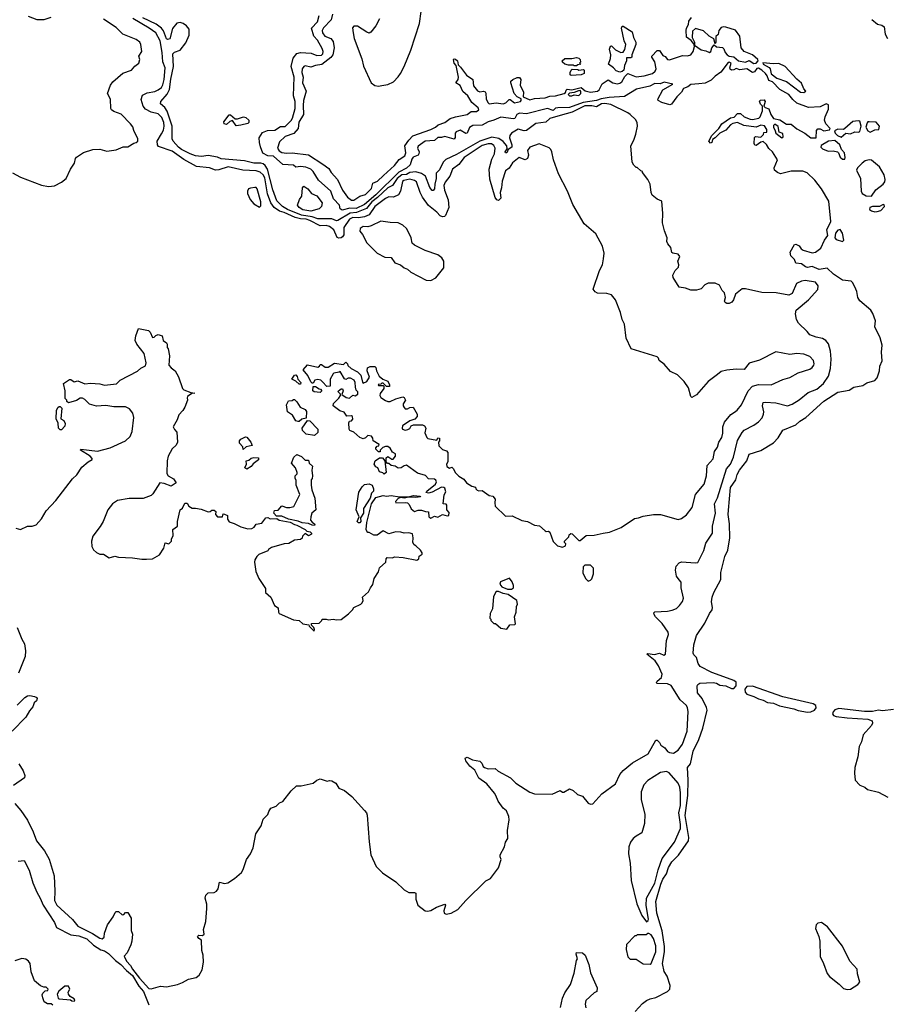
# Model space of a CAD drawing. Extents: x 2087054 to 2277909, y 548907 to 753496.
# Tile 202 of 256: x 2177157 to 2184592, y 641754 to 650197. Entities that reach past the tile are written whole.
import ezdxf

# ---------------------------------------------------------------- set-up
doc = ezdxf.new("R2010")
doc.units = 0

msp = doc.modelspace()

# ---------------------------------------------------------------- linework, layer by layer
at = {"layer": '0CON20XD'}
for points in [[(2177093.9, 648883.9), (2177165, 648846.7), (2177345, 648776.7), (2177405, 648766.7), (2177455, 648772.5), (2177516.1, 648803.9), (2177555.9, 648834.1), (2177594.1, 648915.9), (2177626.7, 648965), (2177636.7, 649005), (2177645, 649016.7), (2177705, 649058.8), (2177785, 649083.3), (2177845, 649086.2), (2177905, 649068.8), (2177985, 649081.2), (2178045, 649107.5), (2178085, 649107.5), (2178135, 649137.5), (2178157, 649143), (2178170, 649155), (2178170, 649175), (2178136.7, 649246.7), (2178126.7, 649276.7), (2178107.5, 649305), (2178026.4, 649386.4), (2177965, 649409.2), (2177944.4, 649424.4), (2177938.6, 649435), (2177937.1, 649515), (2177911.4, 649565), (2177934.6, 649635.4), (2177955, 649664), (2178043, 649737), (2178115.8, 649764.2), (2178145, 649797.5), (2178180, 649825), (2178186.7, 649855), (2178180, 649885), (2178203.8, 649925), (2178196.7, 649985), (2178186.7, 650005), (2178155, 650026.2), (2178043, 650073), (2177985, 650128.8), (2177875, 650200)], [(2177425, 650215.8), (2177364.3, 650195.7), (2177305.8, 650195.8), (2177233.3, 650225)], [(2179613.9, 648486.1), (2179565, 648487.9), (2179520.2, 648500.2), (2179425, 648542.6), (2179385, 648554.2), (2179340.6, 648585), (2179311, 648625), (2179283.6, 648703.6), (2179260.4, 648840.4), (2179245, 648866.5), (2179218.9, 648888.9), (2179185, 648901.6), (2179072.4, 648907.6), (2178945, 648933.7), (2178865, 648908.5), (2178836.2, 648906.2), (2178785, 648927.2), (2178675, 648938.1), (2178565, 648998.3), (2178465, 649070), (2178348.4, 649108.4), (2178338.2, 649125), (2178336.7, 649155), (2178372.1, 649217.9), (2178389.3, 649250.7), (2178396.3, 649285), (2178393.7, 649315), (2178375, 649358.5), (2178345, 649389.2), (2178284.5, 649404.5), (2178235, 649428.7), (2178215.3, 649455), (2178198, 649512), (2178210.3, 649549.7), (2178249.5, 649570.5), (2178315, 649581.3), (2178345.8, 649594.2), (2178373.6, 649615), (2178385, 649637.8), (2178397.3, 649685), (2178404.7, 649784.7), (2178384.8, 649834.8), (2178380.2, 649915), (2178362.2, 650015), (2178325, 650085.2), (2178268.8, 650125), (2178126.6, 650206.6)], [(2182891.4, 644265), (2182887.8, 644295), (2182878.1, 644315), (2182823.1, 644365), (2182745, 644486.4), (2182715, 644501.8), (2182624.6, 644504.6), (2182619.3, 644509.3), (2182625.8, 644525), (2182663.7, 644556.3), (2182670.3, 644585), (2182637, 644657), (2182608.8, 644698.8), (2182538.8, 644755), (2182545, 644761.2), (2182603.8, 644753.8), (2182645, 644764.7), (2182683.2, 644746.8), (2182697.8, 644755), (2182705.5, 644874.5), (2182724, 644925), (2182722, 644945), (2182669.5, 645019.5), (2182611.4, 645075), (2182600, 645095), (2182598.8, 645111.2), (2182605, 645118), (2182715, 645125.8), (2182755, 645134.2), (2182792.7, 645147.3), (2182817.9, 645172.1), (2182842.7, 645207.3), (2182850.8, 645235), (2182830.8, 645325), (2182832.7, 645372.7), (2182814.5, 645394.5), (2182790.9, 645425), (2182783.6, 645476.4), (2182788.6, 645511.4), (2182815, 645538.8), (2182835, 645548), (2182955, 645538), (2182975, 645542), (2183026.4, 645645), (2183042.8, 645707.2), (2183101.2, 645795), (2183100, 645855), (2183127.3, 645965), (2183117.5, 646045), (2183144.1, 646095.9), (2183221.7, 646345), (2183254.7, 646385), (2183280.5, 646445), (2183315, 646588.5), (2183355, 646658.1), (2183372.6, 646677.4), (2183455, 646720.6), (2183495, 646748.9), (2183525.9, 646784.1), (2183539.1, 646815), (2183540.5, 646835), (2183529.6, 646885), (2183536.4, 646913.6), (2183555, 646917.7), (2183645, 646911.1), (2183745, 646886.9), (2183785, 646898.9), (2183845, 646936.9), (2183921.1, 646998.9), (2183995, 647029.5), (2184052.4, 647077.6), (2184095, 647139.4), (2184114.7, 647205), (2184120.3, 647285), (2184113.6, 647353.6), (2184097.6, 647417.6), (2184074.5, 647444.5), (2184043.6, 647463.6), (2183990, 647475), (2183936.7, 647495), (2183913.9, 647523.9), (2183837.5, 647595), (2183822.5, 647625), (2183812.5, 647675), (2183820, 647705), (2183925.9, 647794.1), (2184005, 647882.5), (2184006.7, 647915), (2183986, 647945), (2183895, 647960.5), (2183863.3, 647955), (2183821.2, 647935), (2183785, 647850), (2183755, 647833.3), (2183645.9, 647855.9), (2183525, 647857.1), (2183385, 647889.4), (2183355, 647888.9), (2183297, 647843), (2183281.2, 647795), (2183266.7, 647775), (2183245, 647763.3), (2183225, 647763.3), (2183210.7, 647770.7), (2183203.6, 647783.6), (2183213.3, 647815), (2183203.6, 647853.6), (2183183.3, 647873.3), (2183159.7, 647919.7), (2183125, 647938.8), (2183062.7, 647937.3), (2183035.9, 647924.1), (2183005, 647890), (2182965, 647876.7), (2182915, 647877.5), (2182870, 647895), (2182814.1, 647904.1), (2182763.3, 647985), (2182761.2, 648005), (2182780, 648045), (2182810, 648075), (2182813.3, 648095), (2182803.3, 648125), (2182820, 648165), (2182805.9, 648185.9), (2182760, 648195), (2182751.7, 648201.7), (2182743.6, 648243.6), (2182716.7, 648275), (2182710, 648295), (2182711.2, 648325), (2182688, 648385), (2182672.5, 648455), (2182676.2, 648535), (2182665, 648640), (2182625, 648658), (2182582.7, 648692.7), (2182573.8, 648715), (2182567.5, 648785), (2182547.5, 648825), (2182500, 648885), (2182500, 648895), (2182485, 648900), (2182455, 648930), (2182445, 648930), (2182425, 648950), (2182412.5, 648975), (2182400, 649115), (2182426.2, 649165), (2182443.8, 649215), (2182457.7, 649282.3), (2182454, 649315), (2182440.3, 649340.3), (2182395.6, 649385), (2182375, 649397.1), (2182228.6, 649468.6), (2182177.9, 649477.9), (2182150, 649475), (2182105, 649449.7), (2182065, 649459.2), (2182005, 649458), (2181896.6, 649403.4), (2181795, 649374.5), (2181705, 649348), (2181670.9, 649319.1), (2181585, 649306), (2181505, 649247.8), (2181485, 649244.7), (2181435, 649256.7), (2181375.5, 649225), (2181361.2, 649205), (2181358.2, 649185), (2181379.4, 649125), (2181379.3, 649105), (2181346.8, 649083.2), (2181335, 649055.8), (2181325, 649054.3), (2181322.5, 649065), (2181339.7, 649090.3), (2181336.2, 649115), (2181303.5, 649153.5), (2181267.2, 649177.2), (2181208.7, 649188.7), (2181104.1, 649155.9), (2180905, 649041.5), (2180813.1, 648996.9), (2180791.2, 648975), (2180759.5, 648910.5), (2180730.5, 648879.5), (2180729.8, 648835), (2180718.1, 648785), (2180716.1, 648745), (2180705, 648732.5), (2180695, 648733.3), (2180675, 648756.4), (2180637.2, 648855), (2180605, 648877.3), (2180555, 648892.9), (2180505, 648885.9), (2180475, 648869.6), (2180435, 648866.1), (2180394.2, 648835), (2180355, 648774.7), (2180315, 648753.9), (2180227.5, 648672.5), (2180177.8, 648635), (2180133.7, 648576.3), (2180045.7, 648544.3), (2179992.5, 648537.5), (2179885, 648473.4), (2179875, 648472.5), (2179835, 648489.8), (2179715, 648487.7), (2179665, 648507.6), (2179575, 648519.8), (2179455, 648568.1), (2179411, 648595), (2179364.3, 648644.3), (2179327.4, 648737.4), (2179283, 648915), (2179263.3, 648945), (2179245, 648960), (2179225, 648967.4), (2179165, 648966.9), (2179085, 648985.5), (2178885, 649003.4), (2178855, 649019.2), (2178775, 649031.9), (2178716.9, 649023.1), (2178665, 649028.3), (2178619.1, 649045), (2178545, 649084.8), (2178519.6, 649105), (2178474.6, 649155), (2178463.9, 649175), (2178464.6, 649285), (2178422, 649412), (2178402.4, 649442.4), (2178364.4, 649475), (2178368.6, 649495), (2178422.8, 649557.2), (2178442.7, 649597.3), (2178453.6, 649686.4), (2178477.5, 649795), (2178471.5, 649905), (2178485, 649917.1), (2178535, 649935.8), (2178582.1, 649997.9), (2178610.4, 650065), (2178609.9, 650115), (2178587.7, 650145), (2178560.7, 650165), (2178535, 650171.3), (2178505, 650165.6), (2178469, 650121), (2178446.2, 650033.8), (2178425, 650027.4), (2178415, 650033.8), (2178391.7, 650101.7), (2178374.8, 650125), (2178328, 650158), (2178213.4, 650213.4)], [(2183238.4, 645991.6), (2183256.6, 646185), (2183299.8, 646250.2), (2183313.3, 646296.7), (2183332.8, 646335), (2183396.9, 646415), (2183415, 646470.8), (2183515, 646503.3), (2183625, 646567.1), (2183665, 646610), (2183704.4, 646675.6), (2183815, 646722.9), (2183851.4, 646755), (2183901.4, 646785), (2184055, 646926.2), (2184175, 647002.2), (2184275, 647020), (2184315, 647045.6), (2184390.7, 647059.3), (2184425, 647082.5), (2184495, 647104), (2184513.3, 647125), (2184533.3, 647185), (2184536.2, 647225), (2184557.7, 647272.3), (2184550, 647345), (2184557.5, 647405), (2184538.7, 647468.7), (2184494.2, 647564.2), (2184500.8, 647615), (2184476.3, 647676.3), (2184460, 647705), (2184365.8, 647785), (2184348.8, 647815), (2184339.2, 647865), (2184322.5, 647905), (2184303.1, 647943.1), (2184290, 647955), (2184215, 647964.3), (2184140, 648015), (2184085, 648066.7), (2184015, 648055.8), (2183955, 648080), (2183915, 648071.9), (2183897.9, 648077.9), (2183865, 648103.8), (2183815, 648110), (2183805, 648140), (2183771.7, 648171.7), (2183766.4, 648203.6), (2183805, 648270), (2183815, 648272.5), (2183826.2, 648266.2), (2183845, 648256.2), (2183862.3, 648232.3), (2183880.3, 648220.3), (2183955, 648197.1), (2183985, 648202.5), (2184031.7, 648238.3), (2184060.8, 648305), (2184091.2, 648345), (2184082.9, 648395), (2184115.6, 648465), (2184099.3, 648639.3), (2184037.3, 648747.3), (2183979.6, 648819.6), (2183912.4, 648882.4), (2183875, 648897.3), (2183775, 648898), (2183684.4, 648874.4), (2183657.5, 648885), (2183632.5, 648905), (2183630, 648925), (2183658, 648995), (2183615, 649063.3), (2183585, 649093.3), (2183565, 649127.5), (2183535, 649152.5), (2183515, 649147.5), (2183475, 649117.5), (2183465, 649120), (2183457.5, 649135), (2183462.5, 649187.5), (2183470, 649195), (2183515, 649190), (2183538.3, 649211.7), (2183541.7, 649228.3), (2183568.3, 649231.7), (2183567.5, 649255), (2183546.7, 649286.7), (2183515, 649293.3), (2183475, 649273.8), (2183368.6, 649288.6), (2183315, 649313.8), (2183275, 649306.2), (2183256.7, 649295), (2183215, 649250), (2183165, 649223.3), (2183125, 649183.8), (2183101.2, 649168.8), (2183095, 649142.5), (2183085, 649137.5), (2183070, 649155), (2183095, 649203.3), (2183155.8, 649264.2), (2183180, 649305), (2183254.1, 649355.9), (2183288, 649362), (2183315, 649392.5), (2183342.5, 649392.5), (2183372.5, 649365), (2183425, 649343.8), (2183445, 649341.2), (2183498.3, 649351.7), (2183510, 649365), (2183530, 649415), (2183530, 649455), (2183511.7, 649471.7), (2183503, 649497), (2183513, 649507), (2183545, 649510), (2183552.5, 649495), (2183540, 649455), (2183553, 649443), (2183585, 649432.5), (2183602.3, 649382.3), (2183625, 649350), (2183678.1, 649338.1), (2183735, 649300), (2183775, 649300), (2183825, 649260), (2183893.6, 649223.6), (2183945, 649183.3), (2183990, 649185), (2183993.6, 649246.4), (2184005, 649260), (2184025, 649260), (2184055, 649242.5), (2184105, 649252.5), (2184110, 649265), (2184073.3, 649303.3), (2184063.3, 649335), (2184068, 649365), (2184095, 649430), (2184095, 649466.2), (2184075, 649475.7), (2184025, 649450.6), (2183925, 649443.3), (2183825, 649481.4), (2183791.2, 649511.2), (2183755, 649555.6), (2183677.3, 649597.3), (2183615, 649662.5), (2183584.7, 649674.7), (2183570.7, 649715), (2183555.4, 649735), (2183523.3, 649765), (2183495, 649780.9), (2183481.1, 649778.9), (2183460, 649750), (2183445, 649742.9), (2183395, 649774.5), (2183335, 649765.4), (2183305, 649777.5), (2183284.4, 649765.6), (2183265, 649764.4), (2183252.7, 649772.7), (2183248.5, 649785), (2183262, 649825), (2183245, 649832.2), (2183235, 649830), (2183172.3, 649747.7), (2183125, 649713.3), (2183090.8, 649679.2), (2183037.3, 649652.7), (2182983, 649647), (2182915, 649640.6), (2182888.5, 649621.5), (2182852.1, 649607.9), (2182835.7, 649575), (2182794.3, 649535), (2182748.3, 649471.7), (2182735, 649466), (2182665, 649485.8), (2182636.2, 649505), (2182632.5, 649515), (2182673.8, 649595), (2182760, 649645), (2182685, 649661.6), (2182652.4, 649647.6), (2182605, 649649.8), (2182562.1, 649627.9), (2182450, 649600), (2182345, 649537.5), (2182215, 649529.5), (2182145, 649518.5), (2182105, 649504.3), (2181992.4, 649487.6), (2181875, 649442.9), (2181775, 649439.8), (2181753, 649437), (2181732.9, 649417.1), (2181685, 649435.5), (2181505, 649390.8), (2181444.3, 649395.7), (2181422.8, 649385), (2181405, 649350), (2181395, 649346.2), (2181285, 649361.5), (2181225, 649334.5), (2181175, 649322), (2181125, 649291), (2181045, 649290.7), (2181015, 649273.3), (2180995, 649223.3), (2180985, 649220.8), (2180935, 649248.1), (2180900.8, 649235), (2180892.7, 649222.7), (2180894.4, 649185.6), (2180885, 649172), (2180805, 649195.2), (2180775, 649185.2), (2180744.8, 649185.2), (2180715, 649161.5), (2180635, 649156), (2180575, 649112.9), (2180570.9, 649095), (2180584.6, 649065), (2180582.1, 649045), (2180575.3, 649034.7), (2180532, 649018), (2180520.7, 648999.3), (2180508, 648952), (2180475.5, 648924.5), (2180411.1, 648888.9), (2180212.6, 648695), (2180115, 648612.4), (2180045, 648577.3), (2179988.7, 648581.3), (2179923, 648563), (2179906, 648575), (2179900.5, 648605), (2179850.1, 648660.1), (2179825.3, 648725), (2179720.3, 648820.3), (2179673.5, 648895), (2179655, 648914.7), (2179613.1, 648933.1), (2179565, 648939), (2179525, 648932.2), (2179505, 648947.9), (2179415.4, 648955.4), (2179335, 649026.7), (2179285, 649028.6), (2179241.7, 649051.7), (2179224.1, 649105.9), (2179213.9, 649143.9), (2179211.4, 649185), (2179239.8, 649230.2), (2179282.6, 649247.4), (2179345, 649249.1), (2179395, 649281.8), (2179435, 649280.8), (2179486.7, 649333.3), (2179497.8, 649352.2), (2179521.5, 649435), (2179520.6, 649495), (2179505.7, 649545), (2179511, 649705), (2179486.5, 649795), (2179503.4, 649866.6), (2179534.2, 649905.8), (2179565, 649916.5), (2179658.6, 649908.6), (2179705, 649890.6), (2179745, 649893.9), (2179757.6, 649905), (2179759.4, 649925), (2179750.6, 649950.6), (2179710.7, 650020.7), (2179679.4, 650055), (2179660, 650125), (2179712.3, 650177.7), (2179726.8, 650233.2)], [(2179841.1, 650245), (2179828.2, 650195), (2179764.5, 650125.5), (2179752.6, 650105), (2179754, 650084), (2179775, 650054.4), (2179825, 650035.8), (2179845, 650010.8), (2179854.7, 649955), (2179843.3, 649895), (2179827.2, 649872.8), (2179747.7, 649812.3), (2179695, 649804.8), (2179655, 649789.3), (2179605, 649799.7), (2179593.6, 649795), (2179580, 649775), (2179578.6, 649745), (2179590.3, 649705), (2179583, 649655), (2179613.8, 649585), (2179590.8, 649505), (2179589.9, 649459.9), (2179592.6, 649385), (2179552.9, 649317.1), (2179545, 649262.7), (2179509, 649221), (2179433.7, 649196.3), (2179385, 649150.6), (2179367.5, 649095), (2179382.1, 649072.1), (2179405, 649058.6), (2179445, 649051.6), (2179495, 649056.2), (2179635, 649038.2), (2179758.8, 648958.8), (2179810.1, 648920.1), (2179830, 648885), (2179884.2, 648825), (2179927.4, 648735), (2179969.4, 648675), (2180005, 648647.9), (2180025, 648648.6), (2180075, 648683.7), (2180125, 648697.4), (2180175, 648749.6), (2180186.5, 648795), (2180226.7, 648813.3), (2180279.6, 648860.4), (2180371.2, 648945), (2180413.1, 648996.9), (2180460.3, 649029.7), (2180468.8, 649055), (2180462.2, 649115), (2180495.9, 649165), (2180530.4, 649199.6), (2180685.7, 649255), (2180725, 649274.7), (2180746, 649294), (2180805, 649313.8), (2180850.9, 649349.1), (2180895, 649364.6), (2180995, 649384.7), (2181031.3, 649408.7), (2181075, 649410.7), (2181095.5, 649425), (2181090.9, 649440.9), (2181035, 649487.1), (2181003.1, 649545), (2180960.2, 649580.2), (2180935, 649632), (2180897.5, 649655), (2180918.8, 649685), (2180922, 649705), (2180902.5, 649805), (2180883.3, 649825), (2180880, 649855), (2180885, 649860), (2180895, 649857.5), (2180912.5, 649845), (2180918.3, 649808.3), (2180940, 649790), (2180990.3, 649720.3), (2181043.8, 649685), (2181050, 649630), (2181085, 649587.5), (2181105, 649576.7), (2181135, 649582.5), (2181149.3, 649579.3), (2181156.1, 649566.1), (2181159.2, 649515), (2181175, 649482.5), (2181185, 649476), (2181245, 649483.3), (2181305, 649475.3), (2181327.2, 649482.8), (2181355, 649511.4), (2181365, 649512.9), (2181402.5, 649485), (2181454.2, 649495), (2181460, 649505), (2181458, 649518), (2181424.4, 649534.4), (2181398.8, 649565), (2181371.2, 649655), (2181371.7, 649668.3), (2181387.5, 649685), (2181425, 649701.2), (2181445, 649700), (2181456.7, 649685), (2181452, 649635), (2181478.8, 649575), (2181476.7, 649535), (2181535, 649510.2), (2181575, 649519.7), (2181665, 649525.3), (2181705, 649540.3), (2181753.3, 649545), (2181827.1, 649562.9), (2181838.8, 649571.2), (2181846.4, 649593.6), (2181855, 649600), (2181895, 649596.2), (2181975, 649616.2), (2182008, 649588), (2182055, 649576.4), (2182115, 649585.2), (2182128.9, 649595), (2182154.6, 649645.4), (2182205, 649680), (2182244.8, 649654.8), (2182285, 649647), (2182305, 649651.1), (2182322.9, 649665), (2182349.4, 649710.6), (2182375, 649734), (2182445, 649706), (2182515.5, 649714.5), (2182585.5, 649734.5), (2182607.8, 649755), (2182618.8, 649775), (2182605.8, 649835), (2182580, 649875), (2182580, 649885), (2182625, 649933.3), (2182645, 649932.5), (2182675, 649890), (2182695, 649880), (2182715.9, 649855.9), (2182731.2, 649851.2), (2182845, 649890.8), (2182885.7, 649885.7), (2182915, 649895.5), (2182935.2, 649924.8), (2182947, 649967), (2182940, 649990), (2182919.1, 650019.1), (2182878.1, 650048.1), (2182874.4, 650105), (2182876.7, 650125), (2182895.6, 650155), (2182899.2, 650185), (2182921.2, 650215)], [(2180242.5, 650205), (2180212.5, 650145), (2180169.3, 650090.7), (2180155, 650082.5), (2180135, 650090), (2180055, 650142.5), (2180025, 650140), (2180013, 650127), (2180018, 650085), (2180025.6, 650035), (2180091.5, 649861.5), (2180106.8, 649796.8), (2180171.2, 649655), (2180205, 649631.2), (2180235, 649628)], [(2180235, 649628), (2180265, 649633.8), (2180315, 649642), (2180365, 649664), (2180405, 649707.5), (2180425, 649734.4), (2180454.6, 649795), (2180513.6, 649935), (2180588, 650165), (2180601.7, 650268.3)], [(2184469.2, 650199.2), (2184517.4, 650157.4), (2184555, 650149.3), (2184575, 650134.5), (2184583.7, 650073.7), (2184603.6, 650035)], [(2182305, 649747.5), (2182275, 649757.5), (2182253, 649783), (2182210, 649815), (2182226.2, 649865), (2182228.8, 649895), (2182218, 649945), (2182225, 649970), (2182235, 649972.5), (2182267.5, 649937.5), (2182315, 649916.7), (2182335, 649917.5), (2182350, 649940), (2182358, 649985), (2182344, 650015), (2182320, 650125), (2182325, 650140), (2182335, 650142.5), (2182413, 650093), (2182423.6, 650043.6), (2182443.3, 650005), (2182443.3, 649985), (2182410, 649895), (2182410, 649875), (2182401.7, 649868.3), (2182361.7, 649868.3), (2182362.5, 649845), (2182346.2, 649805), (2182340, 649765), (2182325, 649752.5), (2182305, 649747.5)], [(2183455, 649822), (2183475, 649824.5), (2183494.2, 649845), (2183490, 649855), (2183444.6, 649894.6), (2183373.8, 649925), (2183346, 649955), (2183335.5, 650055.5), (2183297.8, 650107.8), (2183215, 650132.9), (2183195, 650136), (2183175, 650130), (2183156.2, 650105), (2183150.7, 650069.3), (2183128.3, 650051.7), (2183130, 650005), (2183125, 649990), (2183111.7, 650031.7), (2183073.3, 650055), (2183025, 650100), (2182955, 650122.5), (2182930.5, 650099.5), (2182926.7, 650045), (2182946.2, 650005), (2182947.5, 649977.5), (2183005, 649936.9), (2183045, 649930.8), (2183075, 649916.2), (2183087.5, 649925), (2183094.1, 649955.9), (2183115, 649980), (2183134.3, 649964.3), (2183187.9, 649957.9), (2183198.2, 649948.2), (2183208.5, 649915), (2183225.5, 649895), (2183245, 649884.7), (2183285, 649878.2), (2183325, 649843.3), (2183385, 649832), (2183415, 649845.5), (2183455, 649822)], [(2181935, 649800), (2181915, 649800), (2181905, 649807.5), (2181865, 649806.7), (2181835, 649816.7), (2181813.6, 649833.6), (2181812.5, 649845), (2181835, 649862.5), (2181895, 649862.5), (2181935, 649873.3), (2181955, 649866.7), (2181966.7, 649855), (2181967.5, 649832.5), (2181960, 649825), (2181970, 649815), (2181945, 649810), (2181935, 649800)], [(2181888.3, 649718.3), (2181880, 649725), (2181880, 649745), (2181887, 649763), (2181898.3, 649771.7), (2181945, 649770), (2181955, 649762.5), (2181995, 649770), (2182000, 649765), (2182000, 649735), (2181975, 649723.8), (2181888.3, 649718.3)], [(2183885, 649573.1), (2183902.5, 649585), (2183884.1, 649604.1), (2183865, 649652.5), (2183825, 649687.5), (2183725, 649796.7), (2183670.7, 649820.7), (2183625, 649818.8), (2183532.9, 649827.1), (2183536.7, 649815), (2183587.4, 649787.4), (2183595.5, 649775.5), (2183603.8, 649733.8), (2183652.9, 649695), (2183737.1, 649667.1), (2183855, 649575.6), (2183885, 649573.1)], [(2181895, 649543.8), (2181915, 649553.6), (2181955, 649548), (2181971.5, 649565), (2181972, 649582), (2181965, 649588.8), (2181952.3, 649587.7), (2181915, 649571.2), (2181874.1, 649565.9), (2181863.3, 649555), (2181875, 649544.6), (2181895, 649543.8)], [(2179015, 649287.5), (2178981.7, 649331.7), (2178960, 649325), (2178931.7, 649298.3), (2178910, 649305), (2178908.3, 649321.7), (2178955, 649380), (2178965, 649380), (2179005, 649347.5), (2179025, 649347.5), (2179077, 649363), (2179097, 649357), (2179122.5, 649335), (2179122.5, 649315), (2179115, 649307.5), (2179055, 649293.3), (2179015, 649287.5)], [(2183695, 649182.5), (2183707, 649193), (2183705, 649220), (2183671.7, 649231.7), (2183665, 649280), (2183635, 649300), (2183625, 649290), (2183623.3, 649275), (2183640, 649245), (2183643, 649223), (2183695, 649182.5)], [(2184205, 649190), (2184245, 649222.5), (2184285, 649217.5), (2184323.6, 649236.4), (2184355, 649233.3), (2184365, 649238.8), (2184377.9, 649285), (2184365, 649325.8), (2184349.7, 649330.3), (2184305, 649322.5), (2184237.7, 649262.3), (2184223.9, 649256.1), (2184175, 649259.2), (2184147.5, 649245), (2184153.9, 649223.9), (2184173.6, 649203.6), (2184205, 649190)], [(2184455, 649232.9), (2184495, 649251.2), (2184527.5, 649255), (2184532.5, 649285), (2184505, 649317.5), (2184445, 649321.2), (2184435, 649320), (2184428.8, 649311.2), (2184418, 649275), (2184435, 649244), (2184455, 649232.9)], [(2179785, 645057.5), (2179805, 645050), (2179845, 645057.5), (2179875, 645050), (2179915, 645052.5), (2179979.3, 645100.7), (2180012.5, 645135), (2180023.6, 645156.4), (2180082.5, 645185), (2180095, 645197.5), (2180102.5, 645215), (2180097.5, 645245), (2180150.7, 645289.3), (2180166.7, 645325), (2180187.7, 645352.3), (2180196.7, 645405), (2180235, 645462.5), (2180244.1, 645495.9), (2180297.5, 645545), (2180302.5, 645575), (2180310, 645585), (2180353, 645583), (2180375, 645590), (2180445.8, 645585.8), (2180565, 645563.3), (2180580, 645575), (2180583.6, 645596.4), (2180610, 645615), (2180610, 645625), (2180595, 645647.5), (2180556.4, 645686.4), (2180540, 645695), (2180530, 645715), (2180532.5, 645755), (2180527, 645787), (2180495, 645796.7), (2180455, 645793.3), (2180427, 645803), (2180385, 645805.8), (2180325, 645788.8), (2180275, 645812.5), (2180225, 645777.5), (2180195, 645777.5), (2180155, 645800), (2180145, 645800), (2180135, 645810), (2180130, 645825), (2180133.8, 645885), (2180176.1, 646043.9), (2180211.2, 646098.8), (2180274, 646116), (2180305, 646112), (2180343.6, 646116.4), (2180415, 646106.2), (2180505, 646106.7), (2180535, 646115.6), (2180591.7, 646111.7), (2180595, 646104), (2180555, 646098.8), (2180495, 646103.3), (2180455, 646094), (2180425, 646100), (2180405, 646090), (2180380, 646065), (2180385, 646052.5), (2180465, 646057.5), (2180483.3, 646053.3), (2180499.1, 646039.1), (2180515, 646002.5), (2180545, 645980), (2180575, 645990), (2180605, 645990), (2180638.3, 645978.3), (2180665, 645977.5), (2180666.2, 645935), (2180685, 645922.5), (2180715, 645938.8), (2180745, 645930), (2180785, 645952.5), (2180825, 645942.5), (2180840, 645945), (2180841.7, 645971.7), (2180822.5, 645995), (2180822.5, 646035), (2180815, 646042.5), (2180790, 646045), (2180798.3, 646121.7), (2180813, 646147), (2180805, 646180), (2180795, 646186.7), (2180775, 646187.5), (2180695, 646146.2), (2180665, 646138), (2180645, 646142.5), (2180648.8, 646155), (2180725, 646213.8), (2180732, 646235), (2180727.3, 646247.3), (2180715, 646256.7), (2180665, 646258.8), (2180638.3, 646288.3), (2180569.3, 646309.3), (2180475, 646377.5), (2180455, 646372.5), (2180430, 646355), (2180405, 646352.5), (2180377, 646367), (2180343, 646373), (2180325, 646390), (2180311.7, 646391.7), (2180300, 646405), (2180301.7, 646438.3), (2180315, 646450), (2180348.3, 646428.3), (2180361.7, 646428.3), (2180382.5, 646455), (2180380, 646475), (2180355, 646487.5), (2180335, 646522.5), (2180315, 646537.5), (2180295, 646537.5), (2180271.7, 646528.3), (2180250, 646505), (2180248.3, 646491.7), (2180235, 646490), (2180213, 646513), (2180212.5, 646525), (2180225, 646540), (2180238.3, 646541.7), (2180240, 646555), (2180190, 646585), (2180187, 646607), (2180176.4, 646626.4), (2180145, 646632.5), (2180125, 646612.5), (2180105, 646602.5), (2180073.9, 646613.9), (2180025, 646660), (2179990, 646675), (2179982.5, 646685), (2179980.7, 646739.3), (2179987, 646753), (2180002.5, 646757.5), (2180015, 646770), (2180012.5, 646795), (2180005, 646800), (2179965, 646797.5), (2179940.7, 646830.7), (2179903.9, 646843.9), (2179847.5, 646885), (2179850, 646905), (2179895, 646950), (2179910, 646975), (2179910, 646985), (2179890, 647005), (2179892.5, 647015), (2179915, 647032.5), (2179925, 647032.5), (2179933.3, 647015), (2179921.7, 646981.7), (2179957.9, 646957.9), (2179987.5, 646952.5), (2180015, 646976), (2180035, 646972.5), (2180057.5, 646985), (2180057.5, 647005), (2180045, 647020), (2180036.7, 647045), (2180035.8, 647085), (2180025.5, 647105.5), (2179995, 647123.1), (2179975.8, 647124.2), (2179955, 647112.5), (2179945, 647117.5), (2179905, 647180), (2179897, 647173), (2179853, 647167), (2179845, 647160), (2179820, 647115), (2179820, 647055), (2179791.7, 647051.7), (2179755, 647090), (2179740, 647105), (2179715, 647112.5), (2179690, 647105), (2179675, 647080), (2179665, 647080), (2179655, 647090), (2179630, 647145), (2179590, 647195), (2179625, 647237.5), (2179715, 647217.5), (2179730, 647225), (2179735, 647240), (2179745, 647240), (2179778.3, 647218.3), (2179803, 647217), (2179858.3, 647251.7), (2179935, 647240), (2179955, 647260), (2179970, 647245), (2179971.7, 647231.7), (2180000, 647205), (2180055, 647177.5), (2180085, 647147.5), (2180098.3, 647088.3), (2180105, 647080), (2180136.4, 647093.6), (2180159.3, 647130.7), (2180138.8, 647185), (2180140, 647210), (2180165, 647222), (2180203.6, 647223.6), (2180212.5, 647215), (2180217.5, 647185), (2180240.7, 647140.7), (2180273, 647113), (2180315, 647097.5), (2180330, 647065), (2180328.3, 647051.7), (2180305, 647050), (2180275, 647080), (2180265, 647080), (2180255, 647070), (2180231.7, 647068.3), (2180235, 647060), (2180275, 647060), (2180280, 647055), (2180280, 647035), (2180248.3, 646991.7), (2180247.5, 646975), (2180256.4, 646956.4), (2180295, 646930), (2180315, 646923.3), (2180335, 646923.3), (2180383, 646947), (2180445, 646962.5), (2180456.4, 646956.4), (2180466.7, 646935), (2180448.3, 646901.7), (2180447.5, 646885), (2180455, 646870), (2180465, 646860), (2180485, 646860), (2180505, 646872.5), (2180533.6, 646873.6), (2180567.5, 646815), (2180567, 646793), (2180548.3, 646771.7), (2180503.3, 646756.7), (2180440, 646715), (2180437.5, 646695), (2180442.5, 646685), (2180465, 646676.7), (2180487.7, 646682.3), (2180505, 646692.5), (2180517, 646713), (2180535, 646722.5), (2180611.7, 646721.7), (2180630, 646715), (2180642.5, 646695), (2180633.6, 646653.6), (2180650, 646615), (2180660, 646605), (2180735, 646590), (2180745, 646610), (2180758.3, 646608.3), (2180760, 646585), (2180750, 646575), (2180751.7, 646541.7), (2180785, 646510), (2180818.3, 646498.3), (2180830, 646485), (2180830, 646405), (2180817.5, 646385), (2180822.5, 646365), (2180845, 646352.5), (2180865, 646360), (2180880, 646345), (2180893.9, 646313.9), (2180923.6, 646283.6), (2180966.4, 646256.4), (2180990, 646225), (2181035, 646197.5), (2181068.3, 646188.3), (2181070, 646175), (2181083, 646163), (2181095, 646157.5), (2181125, 646160), (2181185, 646117.5), (2181215, 646110), (2181237.5, 646085), (2181232.5, 646055), (2181236.7, 646025), (2181325, 645940), (2181381.7, 645941.7), (2181465, 645902.5), (2181515, 645892.5), (2181575, 645863.3), (2181617, 645857), (2181665, 645813.3), (2181675, 645807.5), (2181695, 645810), (2181705, 645802.5), (2181735, 645722.5), (2181770, 645685), (2181813.9, 645673.9), (2181840, 645685), (2181841.7, 645701.7), (2181830, 645715), (2181830, 645725), (2181868.3, 645761.7), (2181871.7, 645778.3), (2181885, 645790), (2181898.3, 645788.3), (2181955, 645730), (2181965, 645730), (2182016.1, 645773.9), (2182085, 645777.5), (2182163, 645793), (2182217.3, 645802.7), (2182317.7, 645842.3), (2182430.5, 645919.5), (2182465, 645923.8), (2182505, 645940), (2182596.1, 645953.9), (2182655, 645952.9), (2182805, 645910.8), (2182835, 645920.8), (2182878.7, 645951.3), (2182926.5, 646015), (2182954, 646126), (2183029.4, 646215), (2183050, 646285), (2183055.5, 646374.5), (2183107.9, 646432.1), (2183117.3, 646495), (2183145, 646532), (2183156.2, 646573.8), (2183181.4, 646615), (2183189.2, 646650.8), (2183189.1, 646705), (2183203.8, 646746.2), (2183258.1, 646811.9), (2183288.7, 646831.3), (2183313, 646847), (2183350.6, 646895), (2183406.9, 647013.1), (2183445, 647053.3), (2183495, 647069.5), (2183605, 647065.6), (2183705, 647110), (2183765, 647127.8), (2183835, 647169.5), (2183935, 647198.9), (2183956.1, 647213.9), (2183971.4, 647235), (2183974.2, 647245.8), (2183966.9, 647275), (2183937.2, 647307.2), (2183885, 647330), (2183825, 647334.3), (2183765, 647325.8), (2183645, 647347.5), (2183505, 647276.2), (2183415, 647250), (2183373.9, 647196.1), (2183305, 647201.2), (2183225, 647190), (2183175, 647179.2), (2183144, 647155), (2183064.5, 647095.5), (2182965, 646980), (2182925, 646957.5), (2182913.8, 646965), (2182895, 647040), (2182857.5, 647095), (2182800.5, 647150.5), (2182740.5, 647180.5), (2182685, 647242.5), (2182642.5, 647275), (2182637.5, 647295), (2182627.5, 647305), (2182404.3, 647374.3), (2182360, 647465), (2182345.7, 647585), (2182325.9, 647625.9), (2182312, 647685), (2182270, 647795), (2182235, 647836), (2182195, 647848), (2182115, 647852.5), (2182093.2, 647863.2), (2182076.7, 647885), (2182131.4, 648045), (2182156.4, 648093.6), (2182166.9, 648145), (2182172.2, 648195), (2182157.1, 648255), (2182099.5, 648359.5), (2181999.2, 648445), (2181903.1, 648613.1), (2181855.6, 648725), (2181780, 648875), (2181735.5, 648995.5), (2181723.1, 649065), (2181714.5, 649084.5), (2181698.9, 649098.9), (2181615, 649131.5), (2181532.5, 649105), (2181512.9, 649075), (2181522, 649035), (2181514.1, 649005.9), (2181495, 648993.8), (2181442.5, 649015), (2181385, 648968.9), (2181355.7, 648924.3), (2181325, 648900), (2181296.8, 648813.2), (2181290.9, 648755), (2181279.7, 648715), (2181284, 648665), (2181265, 648645.4), (2181250.6, 648650.6), (2181235, 648671.2), (2181189.4, 648829.4), (2181184.7, 648915), (2181209, 649001), (2181230.9, 649045), (2181235.6, 649095.6), (2181225, 649118.5), (2181203.5, 649133.5), (2181175, 649132.2), (2181125, 649117.1), (2180968.9, 649015), (2180924.8, 648955.2), (2180869.6, 648915), (2180846.4, 648855), (2180806.3, 648803.7), (2180796.8, 648775), (2180801.6, 648735), (2180832.4, 648652.4), (2180838.9, 648585), (2180811.1, 648518.9), (2180801.4, 648508.6), (2180785, 648505.4), (2180765, 648513.9), (2180735, 648546.5), (2180663.4, 648603.4), (2180612.3, 648675), (2180591.8, 648715), (2180560.3, 648805), (2180545, 648817.6), (2180505, 648828.7), (2180452.8, 648817.2), (2180441.9, 648808.1), (2180423.4, 648725), (2180405.7, 648694.3), (2180365.4, 648675.4), (2180325, 648676.9), (2180295, 648663.3), (2180205, 648593.6), (2180155, 648522.9), (2180115, 648506.3), (2180065, 648497.8), (2180015, 648501.7), (2179985.8, 648485), (2179937.4, 648415), (2179936.8, 648353.2), (2179926.7, 648333.3), (2179915, 648326.7), (2179895, 648322.9), (2179879.5, 648329.5), (2179851, 648395), (2179815, 648424.5), (2179785, 648432.2), (2179735, 648429.1), (2179647.2, 648475), (2179613.9, 648486.1)], [(2184235, 649000), (2184240, 649015), (2184233.3, 649055), (2184207.5, 649085), (2184193, 649123), (2184150.7, 649160.7), (2184095, 649156.2), (2184033, 649117), (2184030, 649105), (2184045, 649090), (2184080, 649075), (2184095, 649070), (2184135, 649073.3), (2184173.6, 649063.6), (2184182.5, 649055), (2184195, 649017.5), (2184215, 649000), (2184235, 649000)], [(2184465, 648684.5), (2184503.3, 648736.7), (2184565.8, 648785), (2184580, 648805), (2184582.9, 648825), (2184573.1, 648865), (2184534, 648935), (2184465, 648993.3), (2184446, 648996), (2184412, 648985), (2184385, 648967.3), (2184346.2, 648925), (2184337.9, 648905), (2184370.5, 648835), (2184377.8, 648725), (2184385, 648706), (2184420, 648685), (2184465, 648684.5)], [(2179215, 648590), (2179225, 648600), (2179225.7, 648635), (2179195, 648747.5), (2179185, 648757.5), (2179175, 648757.5), (2179137, 648753), (2179120, 648745), (2179110, 648725), (2179112.5, 648705), (2179133.9, 648653.9), (2179165, 648617.5), (2179215, 648590)], [(2179655, 648554.6), (2179586.7, 648565), (2179554.2, 648585), (2179541.2, 648605), (2179556.7, 648655), (2179576.4, 648683.6), (2179582.5, 648755), (2179595, 648768.8), (2179630, 648745), (2179660, 648705), (2179705.9, 648685.9), (2179753.3, 648625), (2179746.2, 648595), (2179725, 648576.2), (2179655, 648554.6)], [(2184495, 648550), (2184515, 648552.5), (2184545, 648560), (2184577.5, 648595), (2184575, 648610), (2184565, 648612.5), (2184534.1, 648595.9), (2184472.5, 648595), (2184452, 648585), (2184449.3, 648569.3), (2184465, 648556.7), (2184495, 648550)], [(2180685, 647960), (2180726.4, 647983.6), (2180795, 648070), (2180797, 648127), (2180777.5, 648155), (2180745, 648180), (2180635, 648218.8), (2180544.3, 648264.3), (2180525, 648280), (2180516, 648325), (2180494, 648375), (2180475.7, 648405), (2180445, 648436), (2180404.5, 648454.5), (2180335, 648456.5), (2180255, 648470), (2180171.1, 648428.9), (2180145, 648420.9), (2180105, 648422.9), (2180076.7, 648405), (2180075, 648382.5), (2180098.8, 648355), (2180134.2, 648284.2), (2180224.2, 648194.2), (2180289.5, 648159.5), (2180345, 648157.5), (2180375, 648112.5), (2180425, 648093.3), (2180455, 648070), (2180485, 648056.7), (2180511.7, 648031.7), (2180645, 647962.5), (2180685, 647960)], [(2184215, 648293.8), (2184228.8, 648305), (2184217.5, 648365), (2184195, 648397.5), (2184175, 648393.3), (2184155, 648367.5), (2184150, 648325), (2184162.3, 648312.3), (2184215, 648293.8)], [(2177125, 645836.7), (2177165, 645824), (2177225, 645852.5), (2177265, 645853.3), (2177297.5, 645865), (2177343.6, 645916.4), (2177384.2, 645985.8), (2177465.5, 646074.5), (2177611.2, 646258.8), (2177647.5, 646295), (2177690.9, 646359.1), (2177743.3, 646405), (2177780, 646425), (2177780, 646435), (2177760, 646455), (2177677.5, 646505), (2177680, 646515), (2177825, 646498), (2177933.9, 646526.1), (2178065, 646586.7), (2178105, 646623.3), (2178122, 646665), (2178136, 646785), (2178127.5, 646822.5), (2178099.3, 646859.3), (2178065, 646877.5), (2177965, 646877.5), (2177895, 646887.5), (2177815, 646882.5), (2177755, 646900), (2177715, 646940), (2177695, 646950), (2177675, 646950), (2177645, 646930), (2177575, 646910), (2177561.7, 646921.7), (2177560, 646935), (2177548.3, 646948.3), (2177546.7, 647015), (2177531.7, 647078.3), (2177585, 647112.5), (2177595, 647112.5), (2177625, 647090), (2177655, 647100), (2177715, 647073.8), (2177765, 647080), (2177845, 647073.8), (2177885, 647063.8), (2177986.4, 647073.6), (2178020, 647105), (2178168.3, 647181.7), (2178195, 647207.5), (2178235, 647227.5), (2178241.2, 647255), (2178223.8, 647335), (2178161.2, 647415), (2178146.2, 647445), (2178152.5, 647485), (2178175, 647550), (2178260.7, 647530.7), (2178276.2, 647516.2), (2178295, 647472.5), (2178310, 647475), (2178325, 647490), (2178345, 647497.5), (2178380, 647485), (2178387.5, 647445), (2178416.4, 647426.4), (2178422.5, 647415), (2178422.5, 647385), (2178430, 647375), (2178443.3, 647315), (2178437.5, 647235), (2178455, 647212.5), (2178490, 647185), (2178520, 647135), (2178552.5, 647035), (2178564.1, 647024.1), (2178625, 647000), (2178660, 646995), (2178635, 646990), (2178597.5, 646965), (2178592.5, 646955), (2178597, 646933), (2178572.5, 646875), (2178557.5, 646845), (2178521.7, 646808.3), (2178506.7, 646765), (2178473.9, 646706.1), (2178483.9, 646683.9), (2178505, 646660), (2178510, 646575), (2178500.7, 646549.3), (2178465, 646517.5), (2178431.2, 646455), (2178422, 646415), (2178418.8, 646305), (2178431.2, 646285), (2178475, 646259.2), (2178500, 646225), (2178455, 646196.7), (2178395, 646220), (2178360, 646225), (2178299.5, 646130.5), (2178283.6, 646116.4), (2178215, 646091.2), (2178095, 646090), (2177995, 646074), (2177953.8, 646045), (2177914, 645995), (2177874.2, 645895), (2177847.9, 645852.1), (2177785, 645767.5), (2177773.3, 645725), (2177775, 645680), (2177790.7, 645650.7), (2177815, 645627.5), (2177845, 645612.5), (2177875, 645612.5), (2177925, 645581.2), (2177973.6, 645596.4), (2178005, 645588), (2178123.6, 645583.6), (2178205, 645570), (2178245, 645570), (2178296.4, 645573.6), (2178355, 645607.5), (2178392.5, 645665), (2178405, 645710), (2178435, 645702.5), (2178460, 645725), (2178458.3, 645741.7), (2178472.5, 645775), (2178470, 645825), (2178510, 645855), (2178511.2, 645895), (2178533.3, 645995), (2178553, 646007), (2178575, 646050), (2178595, 646050), (2178607.5, 646025), (2178637, 646007), (2178665, 646008.8), (2178715, 646000), (2178775, 645977.5), (2178791.7, 645978.3), (2178805, 645990), (2178825, 645990), (2178838.3, 645978.3), (2178837.5, 645955), (2178855, 645934), (2178897, 645933), (2178901.7, 645958.3), (2178915, 645957.5), (2178940, 645945), (2178940, 645915), (2178955, 645891.2), (2178998, 645878), (2179055, 645848.8), (2179115, 645831.2), (2179147.7, 645832.3), (2179167.5, 645845), (2179185, 645870), (2179235, 645880), (2179270, 645925), (2179285, 645926.7), (2179305, 645917.5), (2179361.7, 645918.3), (2179384.2, 645904.2), (2179478, 645888), (2179515, 645866.7), (2179535, 645863.3), (2179606.1, 645826.1), (2179621.7, 645811.7), (2179650, 645805), (2179660, 645795), (2179660, 645785), (2179635, 645770), (2179605, 645790), (2179583, 645767), (2179579.3, 645750.7), (2179565, 645740), (2179515, 645733.8), (2179465, 645703.8), (2179425, 645702.5), (2179318.3, 645671.7), (2179292.5, 645655), (2179285, 645643.3), (2179209.3, 645610.7), (2179192.5, 645595), (2179173.3, 645565), (2179170, 645545), (2179183.8, 645465), (2179210, 645405), (2179265, 645320), (2179266.7, 645285), (2179311.2, 645245), (2179343.6, 645173.6), (2179375, 645152.5), (2179376.7, 645115), (2179382.5, 645105), (2179505, 645049.2), (2179555.7, 645045.7), (2179585, 645016.2), (2179638.3, 645008.3), (2179640, 644995), (2179683, 644953), (2179687, 644967), (2179680, 644985), (2179660, 645005), (2179661.7, 645018.3), (2179727, 645023), (2179750, 645045), (2179753, 645057), (2179785, 645057.5)], [(2179565, 647070), (2179555, 647070), (2179526.7, 647096.7), (2179492.5, 647115), (2179515, 647147.5), (2179525, 647150), (2179537, 647137), (2179543.3, 647113.3), (2179567.5, 647085), (2179565, 647070)], [(2179735, 647000), (2179682.5, 647005), (2179672.5, 647015), (2179675, 647050), (2179695, 647050), (2179725, 647030), (2179738.3, 647028.3), (2179750, 647015), (2179735, 647000)], [(2179545, 646750), (2179527, 646757), (2179496.7, 646805), (2179453.9, 646833.9), (2179447, 646893), (2179461.7, 646928.3), (2179495, 646930), (2179505, 646940), (2179515, 646940), (2179535, 646920), (2179564.1, 646874.1), (2179605, 646853.3), (2179618.3, 646838.3), (2179615, 646780), (2179578.3, 646771.7), (2179555, 646752.5), (2179545, 646750)], [(2177515, 646680), (2177505, 646680), (2177490, 646695), (2177487, 646737), (2177470, 646775), (2177471.2, 646845), (2177485, 646872.5), (2177495, 646880), (2177505, 646880), (2177517.5, 646865), (2177510, 646775), (2177535, 646760), (2177546.7, 646735), (2177545, 646710), (2177515, 646680)], [(2179685, 646632.5), (2179615, 646644), (2179582.5, 646675), (2179580, 646695), (2179625, 646760), (2179646.4, 646756.4), (2179713.8, 646685), (2179713.6, 646656.4), (2179685, 646632.5)], [(2179075, 646510), (2179070, 646535), (2179042.5, 646565), (2179042.5, 646585), (2179055, 646600), (2179095, 646620), (2179105.9, 646615.9), (2179140, 646575), (2179150, 646545), (2179100, 646535), (2179075, 646510)], [(2179105, 646343.8), (2179087.5, 646355), (2179102.5, 646385), (2179100, 646415), (2179121.7, 646418.3), (2179143.8, 646436.2), (2179165, 646443.3), (2179205, 646440), (2179206.4, 646423.6), (2179160.5, 646389.5), (2179142.5, 646365), (2179105, 646343.8)], [(2179685, 645860), (2179665, 645862.5), (2179635, 645877.5), (2179581.7, 645881.7), (2179545, 645896.7), (2179463.6, 645913.6), (2179405, 645940), (2179360.7, 645940.7), (2179337.5, 645965), (2179341.7, 645988.3), (2179375, 645990), (2179405, 646027.5), (2179445, 646012.5), (2179475, 646012.5), (2179508.3, 646021.7), (2179560, 646125), (2179528.8, 646205), (2179530, 646245), (2179520, 646265), (2179520, 646285), (2179538.3, 646301.7), (2179537.5, 646315), (2179523.6, 646353.6), (2179490, 646395), (2179510, 646445), (2179535, 646467.5), (2179575, 646452.5), (2179605, 646420), (2179635, 646420), (2179640, 646395), (2179669.3, 646369.3), (2179662.5, 646335), (2179668.8, 646285), (2179666.4, 646263.6), (2179658.3, 646251.7), (2179656.7, 646205), (2179664.2, 646164.2), (2179690, 646095), (2179696.7, 645995), (2179662.5, 645965), (2179653.3, 645935), (2179652.5, 645905), (2179667, 645887), (2179687.5, 645875), (2179690, 645865), (2179685, 645860)], [(2180285, 646300), (2180271.7, 646311.7), (2180245, 646320), (2180230, 646355), (2180213.6, 646363.6), (2180197.5, 646385), (2180207, 646413), (2180245, 646440), (2180268.3, 646438.3), (2180290, 646415), (2180300, 646315), (2180285, 646300)], [(2180063, 645883), (2180053.6, 645893.6), (2180070, 645935), (2180042.5, 645995), (2180067.5, 646145), (2180095, 646190), (2180115, 646210), (2180155, 646217.5), (2180180, 646205), (2180192.5, 646175), (2180192.5, 646155), (2180173.9, 646136.1), (2180163.3, 646095), (2180106.7, 646005), (2180106.2, 645965), (2180080, 645925), (2180082.5, 645895), (2180075, 645883.3), (2180063, 645883)], [(2182437.4, 641692.6), (2182500, 641760), (2182534.2, 641785), (2182565, 641801.5), (2182615, 641811.8), (2182715.2, 641864.8), (2182734.2, 641885), (2182738.3, 641915), (2182712.4, 641995), (2182686.7, 642035), (2182672.3, 642105), (2182690.2, 642205), (2182689.4, 642249.4), (2182670.4, 642385), (2182623.5, 642535), (2182614.1, 642635), (2182658.1, 642785), (2182675, 642825.8), (2182706.1, 642873.9), (2182723.5, 642926.5), (2182753.3, 642975), (2182808.1, 643031.9), (2182894.8, 643155), (2182896.7, 643185), (2182867.3, 643372.7), (2182889.1, 643545), (2182893.1, 643675), (2182885.2, 643785), (2182911.3, 643815), (2182935, 643924.3), (2182983.2, 644025), (2183019, 644121), (2183054.7, 644275), (2183049.9, 644299.9), (2183012.7, 644375), (2182972.2, 644425), (2182970.8, 644485), (2182975, 644496), (2182993.6, 644506.4), (2183107.1, 644512.9), (2183135, 644507.1), (2183165, 644491.6), (2183215, 644484), (2183265, 644460.6), (2183285, 644460.4), (2183305.2, 644485), (2183304.4, 644515), (2183285, 644531), (2183228.8, 644551.2), (2183095, 644598), (2182995, 644650.8), (2182977.8, 644675), (2182965, 644726.7), (2182941.2, 644751.2), (2182936.2, 644765), (2182942.2, 644835), (2182963.1, 644916.9), (2183035, 645023.3), (2183075.7, 645105), (2183097.5, 645135), (2183100, 645155), (2183092, 645205), (2183098, 645245), (2183112.5, 645285), (2183172.3, 645395), (2183173.5, 645456.5), (2183207.8, 645592.2), (2183232.5, 645647.5), (2183251, 645755), (2183247.3, 645875), (2183234.3, 645955), (2183238.4, 645991.6)], [(2182035, 645382.5), (2182055, 645390), (2182067, 645403), (2182080, 645445), (2182080, 645495), (2182055, 645520), (2182005, 645520), (2181990, 645505), (2181987.5, 645455), (2182010, 645405), (2182035, 645382.5)], [(2181343, 645313), (2181375, 645313.3), (2181392.5, 645325), (2181392.5, 645345), (2181383.3, 645375), (2181358.3, 645408.3), (2181282.5, 645375), (2181277.5, 645355), (2181294.3, 645334.3), (2181343, 645313)], [(2181335, 644970), (2181363, 645007), (2181405, 645010), (2181410, 645015), (2181402.5, 645075), (2181417.5, 645115), (2181420, 645165), (2181427.5, 645185), (2181422.5, 645215), (2181346.8, 645266.8), (2181305, 645275.8), (2181265, 645293.3), (2181245, 645292.5), (2181220.7, 645249.3), (2181212.5, 645145), (2181192.5, 645105), (2181190, 645065), (2181200, 645055), (2181200, 645045), (2181225, 645020), (2181238.3, 645018.3), (2181285, 644980), (2181335, 644970)], [(2177135.6, 644985), (2177174.2, 644885), (2177196.9, 644845), (2177205.7, 644785), (2177202.5, 644735), (2177147.7, 644592.3)], [(2183915, 644258.3), (2183945, 644262.8), (2183975, 644274.9), (2183990.6, 644295), (2183986.3, 644316.3), (2183965, 644331.2), (2183705, 644389.8), (2183445, 644480.8), (2183395, 644479.4), (2183377.9, 644455), (2183380.5, 644430.5), (2183395, 644412.2), (2183455, 644393.1), (2183495, 644371.9), (2183535, 644362.3), (2183571.6, 644341.6), (2183625, 644335.5), (2183675, 644313.2), (2183797.4, 644287.4), (2183835, 644273.6), (2183915, 644258.3)], [(2177135, 644320), (2177200, 644385), (2177225, 644398.8), (2177245, 644402), (2177285, 644393.3), (2177302.5, 644385), (2177307.5, 644375), (2177300, 644355), (2177282.3, 644337.7), (2177270, 644305), (2177241.1, 644268.9), (2177210.6, 644215), (2177092.5, 644095)], [(2184655, 644281.8), (2184558.5, 644271.5), (2184525, 644274.7), (2184475, 644263.3), (2184405, 644264.5), (2184185, 644290.8), (2184151.9, 644278.1), (2184135, 644260.3), (2184130.2, 644245), (2184139.6, 644229.6), (2184161.8, 644221.8), (2184255, 644209), (2184435, 644199.7), (2184470.6, 644185), (2184474.4, 644165), (2184464.5, 644145), (2184394.6, 644065), (2184378.8, 644005), (2184360.5, 643965), (2184348.2, 643875), (2184322.1, 643785), (2184318.6, 643735), (2184324, 643675), (2184365, 643634), (2184407.5, 643615), (2184430, 643595), (2184525, 643572.5), (2184605, 643530.6)], [(2177114.3, 643475), (2177165.4, 643415.4), (2177222.9, 643332.9), (2177272.9, 643232.9), (2177302.2, 643155), (2177368.9, 643068.9), (2177409.3, 642999.3), (2177451.4, 642855), (2177459.1, 642725), (2177454.2, 642645), (2177475, 642604.6), (2177610.8, 642480.8), (2177655, 642423.2), (2177781.8, 642361.8), (2177845, 642320), (2177865, 642314.2), (2177881.7, 642328.3), (2177884, 642365), (2177910, 642435), (2177960, 642505), (2177975, 642540), (2177985, 642550), (2178005, 642550), (2178035, 642520), (2178050, 642525), (2178065, 642540), (2178085, 642540), (2178113, 642493), (2178113.6, 642386.4), (2178123.3, 642355), (2178118.8, 642295), (2178111.2, 642265), (2178078.8, 642195), (2178053.6, 642166.4), (2178072.5, 642125), (2178107.7, 642087.7), (2178124.7, 642055), (2178185, 641977.5), (2178265, 641889.2), (2178285, 641886.2), (2178365, 641908.8), (2178417.7, 641902.3), (2178510, 641925), (2178555, 641941.2), (2178605, 641970), (2178670, 641985), (2178696.7, 642005), (2178721.7, 642048.3), (2178734.2, 642115), (2178730, 642175), (2178720, 642215), (2178717.5, 642305), (2178695, 642317.5), (2178683.3, 642335), (2178695, 642346.7), (2178725, 642342.5), (2178740, 642355), (2178732.5, 642395), (2178753.3, 642465), (2178762.5, 642575), (2178761.7, 642611.7), (2178747.5, 642665), (2178755, 642690), (2178775, 642710), (2178825, 642713.3), (2178845, 642723.3), (2178860, 642745), (2178870, 642800), (2178915, 642790), (2178943.9, 642796.1), (2178998.8, 642831.2), (2179060, 642885), (2179075, 642910), (2179103.3, 642995), (2179136.1, 643043.9), (2179160, 643095), (2179182.5, 643215), (2179227.5, 643285), (2179245, 643340), (2179285, 643380), (2179293, 643407), (2179312.5, 643435), (2179357, 643453), (2179385, 643480), (2179415.9, 643494.1), (2179487, 643583), (2179533, 643627), (2179571.7, 643628.3), (2179675, 643651.2), (2179705, 643676.2), (2179733.9, 643686.1), (2179795, 643666.7), (2179815, 643672.5), (2179835, 643670), (2179869.5, 643649.5), (2179895.9, 643605.9), (2179945, 643586), (2180005.9, 643535.9), (2180116.1, 643416.1), (2180132.5, 643395), (2180136.7, 643375), (2180153.9, 643146.1), (2180169.2, 643035), (2180215, 642936.2), (2180270.7, 642880.7), (2180383.4, 642803.4), (2180456, 642736), (2180495, 642711.2), (2180543.6, 642713.6), (2180555, 642707.5), (2180556, 642655), (2180574, 642605), (2180635, 642556), (2180655, 642551.9), (2180685, 642558.5), (2180733.4, 642586.6), (2180805, 642612.5), (2180808.8, 642605), (2180795.8, 642555.8), (2180800, 642535), (2180815, 642528), (2180857.5, 642535), (2180915, 642566.7), (2180983.3, 642645), (2181155, 642811.2), (2181195, 642832), (2181264, 642925), (2181288.8, 642995), (2181278.3, 643018.3), (2181280, 643035), (2181315.8, 643105), (2181326.2, 643145), (2181345.8, 643174.2), (2181343.3, 643245), (2181356, 643335), (2181353.3, 643365), (2181332.3, 643412.3), (2181305, 643436.7), (2181261.2, 643495), (2181243.3, 643545), (2181230, 643565), (2181163.9, 643643.9), (2181095, 643692), (2181062.5, 643762.5), (2181020, 643795), (2180985, 643842.5), (2180977.5, 643865), (2180995, 643872.5), (2181040.7, 643850.7), (2181105, 643838.8), (2181122.3, 643822.3), (2181132.7, 643792.7), (2181145, 643783.8), (2181175, 643773.8), (2181235, 643776), (2181261.7, 643751.7), (2181368.8, 643695), (2181415, 643651.2), (2181535, 643572), (2181575, 643558.8), (2181725, 643556.2), (2181795, 643586.7), (2181815, 643572.5), (2181825, 643573.8), (2181875, 643600), (2181906.1, 643586.1), (2181943.9, 643553.9), (2181985, 643537.5), (2182035, 643477.5), (2182055, 643470), (2182075, 643473.8), (2182151.7, 643558.3), (2182269.4, 643645), (2182307.1, 643725), (2182335, 643760), (2182415, 643824.2), (2182547.6, 643902.4), (2182615, 644020), (2182625, 644020), (2182645, 644000), (2182657.5, 643975), (2182691.7, 643951.7), (2182715, 643922), (2182732.2, 643912.2), (2182765, 643907.1), (2182805, 643932), (2182845, 643984), (2182882.2, 644095), (2182891.4, 644265)], [(2177150, 643815), (2177186, 643755), (2177201.2, 643715), (2177196.7, 643695), (2177105, 643628.8)], [(2182535, 642460), (2182548.8, 642471.2), (2182551.2, 642485), (2182532.1, 642602.1), (2182535.4, 642665), (2182605, 642792.2), (2182634.1, 642905.9), (2182667.8, 643005), (2182775.7, 643145), (2182825, 643260), (2182827.6, 643295), (2182812.4, 643395), (2182825, 643457.5), (2182827.2, 643567.2), (2182820.5, 643615), (2182805, 643650), (2182729.7, 643739.7), (2182705, 643751.2), (2182655, 643742), (2182547.2, 643672.8), (2182511.4, 643635), (2182488.9, 643575), (2182487.6, 643507.6), (2182520, 643385), (2182516.2, 643305), (2182496, 643224), (2182445, 643196.7), (2182420, 643175), (2182398.8, 643145), (2182384, 643105), (2182381.2, 643045), (2182396, 642965), (2182404.1, 642814.1), (2182451.2, 642615), (2182493.9, 642513.9), (2182535, 642460)], [(2177145, 642980), (2177195, 642987.5), (2177238, 642905), (2177270, 642795), (2177302.5, 642715), (2177332.5, 642665), (2177358, 642605), (2177455.9, 642455), (2177471.9, 642411.9), (2177595, 642348.9), (2177665, 642341), (2177734, 642315), (2177791.3, 642261.3), (2177852.2, 642222.2), (2177885, 642210.9), (2177919.2, 642189.2), (2177979.5, 642129.5), (2178025, 642094.2), (2178072.5, 642042.5), (2178125, 642001.2), (2178180.4, 641910.4), (2178217.7, 641865), (2178265, 641750.5)], [(2184255, 641880), (2184285, 641884.2), (2184347.3, 641922.7), (2184364.2, 641945), (2184345.3, 642015), (2184341.2, 642055), (2184277.9, 642125), (2184215, 642253.5), (2184088, 642418), (2184036.7, 642455), (2184005, 642449.5), (2183990.9, 642435), (2183984.6, 642405), (2184012.8, 642335), (2184022.1, 642295), (2184024, 642165), (2184053.5, 642105), (2184085, 642017.2), (2184105, 641992.7), (2184187.6, 641927.6), (2184225, 641888.5), (2184255, 641880)], [(2182565, 642097.5), (2182575, 642102.5), (2182615.6, 642205), (2182614.2, 642255), (2182595, 642317.5), (2182575, 642350), (2182555, 642360), (2182545, 642360), (2182531.7, 642348.3), (2182455, 642350), (2182445, 642340), (2182435, 642340), (2182363, 642267), (2182360, 642225), (2182375, 642160), (2182395, 642140), (2182445, 642140), (2182505, 642100), (2182565, 642097.5)], [(2181798.1, 641725), (2181814.3, 641805), (2181835, 641852.5), (2181883.8, 641925), (2181915, 642020), (2181935, 642130), (2181942.5, 642145), (2181930, 642185), (2181935, 642196.7), (2181985, 642193.8), (2182009.2, 642175), (2182041.2, 642095), (2182053.8, 642025), (2182112.5, 641895), (2182110, 641865), (2182087, 641853), (2182014, 641785), (2182009.2, 641755), (2182014.4, 641724.4)], [(2177442.5, 641745), (2177427, 641757), (2177395, 641757.5), (2177367.5, 641775), (2177355, 641810), (2177350, 641835), (2177355, 641850), (2177375, 641870), (2177398.3, 641871.7), (2177400, 641885), (2177385, 641900), (2177365, 641900), (2177335, 641912.5), (2177285, 641955.8), (2177255, 642031.2), (2177246.4, 642105), (2177232.7, 642125), (2177210, 642140), (2177175, 642145.6), (2177115, 642127.2)], [(2177625, 641780), (2177630, 641785), (2177625, 641800), (2177590.7, 641820.7), (2177575, 641840), (2177573, 641857), (2177586.7, 641885), (2177575, 641910), (2177545, 641910), (2177493.6, 641866.4), (2177478.3, 641841.7), (2177486.4, 641806.4), (2177495, 641800), (2177591.7, 641791.7), (2177605, 641782.5), (2177625, 641780)]]:
    msp.add_lwpolyline(points, dxfattribs=at)

doc.saveas('drawing.dxf')
